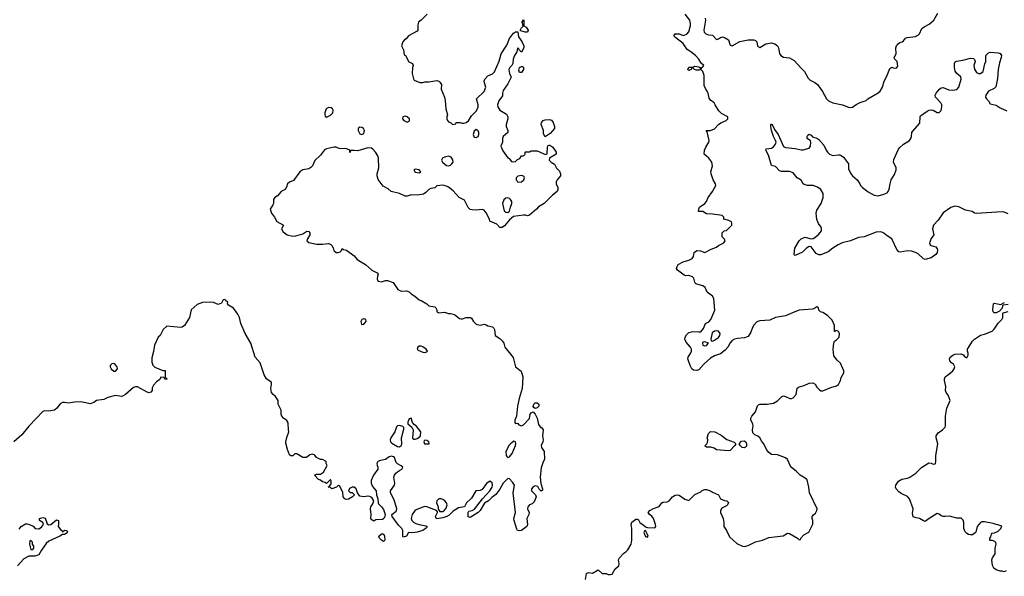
# Model space of a CAD drawing. Header units: inches. Extents: x 2396598 to 2566999, y 262085 to 451979.
# Tile 19 of 256: x 2443636 to 2453632, y 283243 to 288895. Entities that reach past the tile are written whole.
import ezdxf

# ---------------------------------------------------------------- set-up
doc = ezdxf.new("R2010")
doc.units = ezdxf.units.IN
doc.header["$MEASUREMENT"] = 0
doc.layers.add('C4248', color=7, linetype='Continuous')
doc.layers.add('C4258', color=7, linetype='Continuous')

msp = doc.modelspace()

# ---------------------------------------------------------------- linework, layer by layer
at = {"layer": 'C4248', "color": 5, "elevation": 60}
for points in [[(2447771, 288950), (2447710, 288888.7), (2447684.7, 288870), (2447676.9, 288843.1), (2447678.8, 288790), (2447670, 288779), (2447584.7, 288730), (2447558.8, 288701.2), (2447542, 288690), (2447524.7, 288670), (2447512, 288630), (2447532, 288590), (2447538, 288538), (2447554, 288530), (2447588, 288468), (2447622, 288450), (2447631.1, 288431.2), (2447624.7, 288410), (2447621, 288350), (2447634.4, 288294.4), (2447642, 288282), (2447696.9, 288256.9), (2447730, 288256), (2447750, 288262.8), (2447790, 288264), (2447870, 288276), (2447890.7, 288270.7), (2447902, 288262), (2447916.9, 288236.9), (2447916, 288190), (2447947.1, 288107.1), (2447954.4, 288074.4), (2447961, 287990), (2447978, 287930), (2447971.3, 287910), (2447971, 287890), (2447978, 287870), (2447990, 287858), (2448010.9, 287850.9), (2448030, 287832), (2448062, 287838), (2448066, 287850), (2448072.7, 287852.7), (2448107.3, 287852.7), (2448123.6, 287843.6), (2448143.6, 287843.6), (2448170, 287852), (2448192.1, 287867.9), (2448222.7, 287917.3), (2448273.2, 287970), (2448289.3, 288010), (2448289.4, 288030), (2448272.7, 288090), (2448350, 288166.8), (2448369.4, 288210), (2448353.4, 288253.4), (2448351.6, 288270), (2448357.6, 288290), (2448390, 288324.9), (2448435.9, 288344.1), (2448455.9, 288364.1), (2448504.8, 288475.2), (2448523.7, 288550), (2448582.5, 288637.5), (2448610, 288704.7), (2448650, 288758), (2448670, 288772), (2448692.7, 288772.7), (2448701.4, 288721.4), (2448735.2, 288675.2), (2448753.4, 288630), (2448753.4, 288610), (2448730, 288566), (2448707.3, 288587.3), (2448702, 288602), (2448690, 288606), (2448682, 288570), (2448654.8, 288525.2), (2448644.9, 288495.1), (2448642, 288450), (2448630.7, 288430), (2448610.6, 288410), (2448602, 288390), (2448608.1, 288348.1), (2448626, 288310), (2448590, 288242.7), (2448543.4, 288176.6), (2448538, 288150), (2448538.8, 288121.2), (2448500.5, 288070), (2448488.2, 288030), (2448490.4, 288010), (2448510, 287977.3), (2448576.3, 287936.3), (2448591, 287910), (2448591, 287890), (2448574.8, 287830), (2448576, 287810), (2448591.3, 287770), (2448591.3, 287750), (2448544.7, 287710), (2448538, 287690), (2448538, 287650), (2448522, 287610), (2448542, 287562), (2448591.6, 287491.6), (2448604.7, 287484.7), (2448630, 287454), (2448650, 287452), (2448670, 287454), (2448690, 287474), (2448714.6, 287485.4), (2448730, 287514), (2448750, 287514), (2448766, 287530), (2448766, 287550), (2448770, 287552), (2448810, 287554), (2448830, 287562), (2448890, 287564.7), (2448975.3, 287524.7), (2448990, 287534), (2448995.3, 287604.7), (2449002, 287618), (2449010, 287622), (2449019.6, 287619.6), (2449050, 287602), (2449081, 287550), (2449082, 287530), (2449014, 287490), (2449012, 287470), (2449032, 287450), (2449066.4, 287426.4), (2449086.4, 287386.4), (2449115.3, 287355.3), (2449126, 287330), (2449124.7, 287310), (2449091, 287270), (2449081, 287250), (2449081, 287230), (2449098.8, 287190), (2449098.8, 287170), (2449091, 287150), (2449045.2, 287114.8), (2448962, 287030), (2448904, 286996), (2448882, 286970), (2448810, 286909), (2448790, 286902), (2448770, 286908.7), (2448750, 286909), (2448650, 286898), (2448610, 286862), (2448559.3, 286800.7), (2448533.7, 286786.3), (2448510, 286785.2), (2448478.6, 286818.6), (2448409.3, 286849.3), (2448404, 286870), (2448372.9, 286932.9), (2448350, 286962), (2448330, 286969), (2448270, 286961.2), (2448230, 286962.7), (2448210, 286969), (2448189.5, 286989.5), (2448150, 287061.2), (2448099, 287090), (2448037.5, 287157.5), (2447990, 287195.3), (2447970, 287204), (2447930, 287215.3), (2447870, 287208), (2447850.7, 287189.3), (2447810, 287181.2), (2447790, 287169.2), (2447759.9, 287140.1), (2447735.6, 287124.4), (2447670, 287112), (2447610, 287116.2), (2447570, 287103.7), (2447550, 287103.7), (2447490, 287129), (2447406, 287150), (2447378, 287178), (2447325.6, 287205.6), (2447273.6, 287273.6), (2447264, 287310), (2447264, 287330), (2447282, 287390), (2447279, 287490), (2447273.2, 287513.2), (2447248.4, 287548.4), (2447220.4, 287580.4), (2447206, 287590), (2447170, 287594), (2447070, 287562), (2447030, 287568), (2446994, 287566), (2446990, 287548), (2446986, 287550), (2446986, 287570), (2446947.3, 287587.3), (2446896.9, 287583.1), (2446870, 287589), (2446850, 287599), (2446830, 287599), (2446750, 287584), (2446730, 287573.2), (2446690, 287519), (2446633.2, 287466.8), (2446607.5, 287412.5), (2446590, 287394), (2446570, 287381.2), (2446510, 287369.3), (2446478.8, 287350), (2446416.3, 287263.7), (2446373.7, 287246.3), (2446356, 287230), (2446345.2, 287194.8), (2446330.5, 287169.5), (2446291.3, 287150), (2446253.2, 287106.8), (2446226, 287090), (2446211.3, 287070), (2446211.3, 287030), (2446206.4, 287013.6), (2446178, 286970), (2446191.3, 286930), (2446222, 286890), (2446245.4, 286845.4), (2446314, 286810), (2446292, 286770), (2446310, 286742), (2446350, 286712), (2446410, 286698), (2446438, 286702), (2446510, 286721), (2446550, 286747.3), (2446570, 286746), (2446580.7, 286730), (2446580.7, 286710), (2446556, 286670), (2446551.3, 286650), (2446570, 286631.3), (2446650, 286616), (2446710, 286614.8), (2446770, 286622.8), (2446779.8, 286619.8), (2446794, 286614), (2446803.5, 286603.5), (2446818, 286578), (2446826, 286550), (2446850, 286531.3), (2446870, 286531), (2446890, 286538), (2446902, 286550), (2446908.4, 286571.6), (2446922, 286562), (2446955.2, 286555.2), (2447030, 286498), (2447061.1, 286461.1), (2447147.9, 286407.9), (2447211.1, 286351.2), (2447266, 286326), (2447276, 286310), (2447267.5, 286292.5), (2447264.4, 286264.4), (2447268.4, 286248.4), (2447279.9, 286239.9), (2447310, 286232.7), (2447350, 286246.8), (2447370, 286247.3), (2447427.3, 286227.3), (2447476, 286156), (2447510, 286138), (2447563.6, 286143.6), (2447590, 286131.3), (2447610.7, 286110.7), (2447647.9, 286087.9), (2447690, 286051.3), (2447710, 286044.7), (2447770, 286011), (2447790, 285991.3), (2447850, 285978), (2447862, 285970), (2447872, 285950), (2447872, 285930), (2447890, 285918), (2447950, 285926), (2447990, 285911.3), (2448010, 285911), (2448050, 285901), (2448102, 285862), (2448116.9, 285856.9), (2448130, 285856), (2448170, 285871), (2448211.1, 285871.2), (2448223.6, 285863.6), (2448242, 285830), (2448270, 285802), (2448310, 285792), (2448350, 285802), (2448370, 285798), (2448386.8, 285786.8), (2448435.3, 285775.3), (2448450, 285762), (2448456, 285750), (2448462, 285690), (2448510, 285658), (2448538, 285630), (2448550.7, 285610.7), (2448561, 285570), (2448645.4, 285465.4), (2448671, 285370), (2448725.4, 285325.4), (2448744, 285270), (2448736, 285150), (2448706.3, 285050), (2448690.5, 284970.5), (2448678.8, 284870), (2448662.8, 284830), (2448663.6, 284803.6), (2448670, 284794), (2448690, 284798), (2448702.8, 284782.8), (2448730, 284771), (2448750, 284782.8), (2448812.7, 284847.3), (2448819, 284890), (2448830, 284904.7), (2448850, 284912), (2448870, 284891.3), (2448890.6, 284850), (2448903.5, 284783.5), (2448920.7, 284760.7), (2448938, 284750), (2448951, 284730), (2448942.8, 284670), (2448950.8, 284630), (2448947.3, 284610), (2448930.8, 284570), (2448934.8, 284550), (2448960.7, 284510), (2448964.7, 284430), (2448950, 284406), (2448930, 284346), (2448918.8, 284250), (2448926.8, 284186.8), (2448944.7, 284130), (2448942, 284118), (2448930, 284108.7), (2448910, 284128), (2448895.1, 284155.1), (2448870, 284160.9), (2448847.4, 284152.6), (2448830.7, 284130), (2448830.8, 284110), (2448870.8, 284070.8), (2448878, 284050), (2448859.8, 284000.2), (2448839.1, 283980.9), (2448810, 283969), (2448794.8, 283950), (2448790.8, 283930), (2448807.3, 283890), (2448804, 283870), (2448784.9, 283830), (2448790.8, 283770), (2448784.7, 283750), (2448730, 283709), (2448710, 283704), (2448690, 283709.2), (2448683.6, 283723.6), (2448654.3, 283810), (2448652.8, 283830), (2448668.7, 283890), (2448647.1, 284090), (2448658.5, 284170), (2448640, 284200), (2448610, 284234.5), (2448590, 284237.6), (2448543.7, 284190), (2448510, 284127), (2448470, 284073.6), (2448430, 284043.6), (2448395.5, 284010), (2448354.3, 283985.7), (2448310.3, 283910), (2448290, 283891.6), (2448210, 283842), (2448190, 283848), (2448187.5, 283892.5), (2448196.6, 283903.4), (2448230, 283912.2), (2448253.6, 283926.4), (2448335.1, 284030), (2448410, 284112.7), (2448431.7, 284148.3), (2448435.8, 284170), (2448433.1, 284193.1), (2448410, 284209.2), (2448374.9, 284185.1), (2448330, 284124), (2448310, 284116), (2448267.7, 284110), (2448223.1, 284036.9), (2448173.4, 283990), (2448150.6, 283949.4), (2448090, 283939.5), (2448035.1, 283904.9), (2447997, 283863), (2447971.3, 283850), (2447930, 283837), (2447868, 283828), (2447858, 283850), (2447878, 283890), (2447878, 283898), (2447866, 283910), (2447769.5, 283949.5), (2447750, 283952), (2447730, 283947), (2447650, 283913.3), (2447619.5, 283870), (2447610.4, 283830), (2447616.3, 283810), (2447633.1, 283793.1), (2447658.5, 283778.6), (2447690, 283768.4), (2447757.5, 283757.5), (2447771.3, 283750), (2447765.4, 283734.6), (2447730, 283709.3), (2447672, 283690), (2447624.7, 283684.7), (2447590, 283688), (2447579.6, 283680.4), (2447562, 283650), (2447530, 283642), (2447524, 283650), (2447525.1, 283710), (2447516.2, 283730), (2447482.4, 283762.4), (2447416.9, 283850), (2447413.6, 283870), (2447456.9, 283903.1), (2447462, 283910), (2447463.5, 283930), (2447439.1, 284019.1), (2447401, 284090), (2447400.4, 284110), (2447440.5, 284170), (2447445.1, 284190), (2447435.6, 284250), (2447441.6, 284270), (2447454, 284290), (2447470, 284304.4), (2447490, 284319.3), (2447515.3, 284330), (2447525.2, 284350), (2447510, 284365.2), (2447470, 284384.5), (2447459.4, 284399.4), (2447440.7, 284450), (2447430, 284458), (2447410, 284463.1), (2447385.1, 284454.9), (2447350.7, 284429.3), (2447299.8, 284420.2), (2447272.3, 284407.7), (2447263.1, 284390), (2447264.6, 284370), (2447272.2, 284350), (2447271.4, 284330), (2447229, 284271), (2447204.9, 284215.1), (2447203.1, 284190), (2447216, 284156.1), (2447254.4, 284110), (2447257.6, 284070), (2447270.2, 284030), (2447273.7, 283990), (2447279.2, 283979.2), (2447310.3, 283950), (2447330, 283920.5), (2447347, 283870), (2447344.2, 283850), (2447333.4, 283830), (2447318.7, 283821.3), (2447250, 283817.2), (2447230, 283802), (2447210, 283815.3), (2447199, 283830), (2447204, 283870), (2447197.2, 283930), (2447201.2, 283950), (2447222.4, 283977.6), (2447229.5, 284010), (2447210, 284042.7), (2447190, 284053.2), (2447170, 284057.2), (2447130, 284048.7), (2447090, 284058), (2447066, 284090), (2447052.9, 284132.9), (2447030, 284148.7), (2447011.6, 284148.4), (2446985.4, 284134.6), (2446974, 284110), (2446990, 284094), (2447010, 284094), (2447032.7, 284072.7), (2447032.7, 284067.3), (2447014, 284050), (2446973.7, 284026.3), (2446950, 284022.7), (2446935.3, 284030), (2446919.3, 284050), (2446916.4, 284096.4), (2446882, 284162), (2446870, 284166), (2446851.6, 284148.4), (2446806, 284130), (2446790, 284146), (2446768, 284150), (2446782, 284158), (2446796.4, 284183.6), (2446798, 284210), (2446790, 284226), (2446750, 284186), (2446735.3, 284195.3), (2446710, 284202), (2446690, 284218), (2446670, 284226), (2446628.7, 284270), (2446650, 284282), (2446690, 284282), (2446720.4, 284299.6), (2446758, 284370), (2446748.4, 284388.4), (2446746, 284410), (2446710, 284428), (2446690, 284428), (2446650, 284448), (2446632.9, 284472.9), (2446610, 284482), (2446582, 284478), (2446548.4, 284448.4), (2446510, 284448), (2446450, 284488), (2446430, 284486), (2446410, 284468), (2446390, 284468), (2446376.4, 284476.4), (2446354, 284530), (2446336.5, 284596.5), (2446336, 284610), (2446347.3, 284652.7), (2446369, 284710), (2446364, 284730), (2446362, 284798), (2446359, 284810), (2446346.3, 284826.3), (2446315.3, 284850), (2446298, 284870), (2446288.7, 284890), (2446288.7, 284930), (2446259, 284990), (2446259, 285030), (2446234, 285070), (2446209.5, 285089.5), (2446193.2, 285110), (2446185.2, 285150), (2446193.2, 285190), (2446192.3, 285212.3), (2446141.2, 285250), (2446119.3, 285290), (2446077.2, 285410), (2446026, 285470), (2445980.9, 285610), (2445923.7, 285710), (2445879.6, 285810), (2445866.6, 285870), (2445850, 285904), (2445804.7, 285964.7), (2445756.4, 285996.4), (2445746, 286010), (2445748, 286030), (2445736.5, 286036.5), (2445730, 286048), (2445710, 286052.3), (2445702, 286050), (2445683.6, 286016.4), (2445650, 286002), (2445602.7, 286022.7), (2445570, 286026.6), (2445490, 286024), (2445436, 286004), (2445378, 285950), (2445358.8, 285870), (2445310, 285789), (2445286.4, 285773.6), (2445270, 285769.2), (2445130, 285782), (2445092, 285750), (2445062, 285690), (2445042, 285670), (2445002.8, 285590), (2444995.3, 285524.7), (2444976.9, 285463.1), (2444976.9, 285416.9), (2444986.4, 285386.4), (2445006.4, 285366.4), (2445090, 285334), (2445112.7, 285332.7), (2445112.7, 285272.7), (2445118, 285258), (2445132, 285250), (2445130, 285246), (2445110, 285246), (2445102, 285262), (2445070, 285266), (2445056.9, 285243.1), (2445023.5, 285216.5), (2444994.4, 285185.6), (2444982, 285158), (2444979.1, 285130), (2444966, 285114), (2444950, 285107.8), (2444930, 285114), (2444830, 285168.7), (2444810, 285168.7), (2444790, 285159), (2444710, 285088.7), (2444674, 285070), (2444610, 285079.3), (2444530, 285057.2), (2444490, 285039.3), (2444414, 285030), (2444390, 285008.7), (2444350, 284994), (2444306.3, 285006.3), (2444250, 285015.1), (2444192.3, 285012.3), (2444130, 285000.9), (2444090, 285009.4), (2444070, 285007), (2444045.1, 284994.9), (2444013.4, 284950), (2443990, 284929.5), (2443930, 284921.2), (2443890, 284924), (2443870, 284917.2), (2443730, 284769), (2443658.8, 284681.2), (2443576, 284610)], [(2443630, 283722), (2443649.5, 283750.5), (2443694.8, 283774.8), (2443710, 283776), (2443734, 283770), (2443770.9, 283750.9), (2443794, 283730), (2443830, 283726.8), (2443857.5, 283742.5), (2443878, 283770), (2443869, 283789), (2443838, 283810), (2443838, 283830), (2443846, 283834), (2443870, 283838.8), (2443894, 283834), (2443916, 283776), (2443930, 283766), (2443952.1, 283767.9), (2444010, 283816), (2444031.3, 283810), (2444031.1, 283771.2), (2444026, 283750), (2444050, 283718), (2444062, 283710), (2444070, 283694), (2444088.9, 283711.2), (2444114, 283710), (2444122, 283690), (2444116.9, 283683.1), (2444090, 283668), (2444070, 283668), (2444042, 283650), (2443930, 283601.6), (2443903.9, 283576.1), (2443855.5, 283510), (2443830, 283462), (2443790, 283449), (2443730, 283448), (2443678, 283422), (2443614.8, 283350)], [(2449381.2, 283210), (2449390, 283272), (2449410, 283282), (2449450, 283276), (2449510, 283310.6), (2449550, 283272), (2449588.4, 283271.6), (2449610, 283262.8), (2449630, 283261), (2449650, 283264.7), (2449680.9, 283319.1), (2449717.2, 283350), (2449721.2, 283370), (2449716, 283410), (2449725.2, 283430), (2449770, 283478.8), (2449789.5, 283490.5), (2449810, 283511), (2449842.9, 283570), (2449849.6, 283610), (2449849.5, 283729.5), (2449844, 283770), (2449850, 283792), (2449890, 283824.7), (2449903.6, 283823.6), (2449916.9, 283816.9), (2449932, 283790), (2449967.1, 283767.1), (2449990, 283744.7), (2450000, 283741.7)], [(2450000, 283688.3), (2449990, 283708.7), (2449978, 283702), (2449971.6, 283688.4), (2449990, 283647.3), (2450000, 283644.2)]]:
    msp.add_lwpolyline(points, dxfattribs=at)
for points in [[(2448766.8, 288766.8), (2448723.1, 288783.1), (2448718, 288790), (2448726, 288810), (2448746, 288830), (2448742, 288862), (2448729, 288870), (2448742, 288878), (2448750, 288894), (2448754, 288890), (2448752.7, 288832.7), (2448778, 288818), (2448798, 288790), (2448790, 288769)], [(2448710, 288358), (2448702.7, 288382.7), (2448709.6, 288410.4), (2448730, 288421), (2448739.8, 288419.8), (2448751.3, 288410), (2448751, 288390), (2448730, 288358)], [(2446770, 288004.2), (2446746.7, 287990), (2446733.1, 287950), (2446732, 287930), (2446735.8, 287915.8), (2446750, 287906), (2446790, 287927.1), (2446816.4, 287950), (2446818, 287978), (2446811.1, 287991.1), (2446798.9, 287998.9)], [(2447550, 287916.4), (2447524.9, 287910), (2447522, 287890), (2447537.3, 287870), (2447570, 287855.8), (2447590, 287865.7), (2447594.3, 287870), (2447594.3, 287890), (2447570, 287909.6)], [(2447090, 287803.1), (2447072.2, 287790), (2447071.6, 287770), (2447090, 287735.8), (2447110, 287728.4), (2447130, 287739.3), (2447136.8, 287770), (2447127.6, 287790), (2447110, 287800.4)], [(2448970, 287706), (2448955.3, 287735.3), (2448953.2, 287770), (2448929, 287830), (2448934, 287850), (2448949.5, 287870.5), (2448970, 287878.8), (2449010, 287882.8), (2449034, 287874), (2449051.3, 287850), (2449064.7, 287810), (2449064.7, 287790), (2449022, 287738)], [(2448270, 287781.2), (2448250, 287764), (2448245.8, 287754.1), (2448240.5, 287730), (2448244.9, 287710), (2448250, 287701), (2448270, 287697.3), (2448290, 287707.7), (2448297.6, 287730), (2448297.6, 287750), (2448290, 287765.2)], [(2447990, 287509.7), (2447957.2, 287502.8), (2447927.3, 287490), (2447918, 287470), (2447928.7, 287448.7), (2447970, 287415.5), (2447990, 287412.2), (2448010, 287418), (2448024.2, 287430), (2448035.6, 287450), (2448033.3, 287473.3), (2448017.8, 287497.8)], [(2447650, 287377), (2447638.8, 287370), (2447650, 287348.4), (2447690, 287339.3), (2447709.2, 287350), (2447692.7, 287370)], [(2448730, 287312), (2448692.8, 287307.2), (2448677.3, 287290), (2448677.1, 287270), (2448681.7, 287261.7), (2448690.8, 287250), (2448704.4, 287244.4), (2448730, 287248.8), (2448753.3, 287270), (2448762, 287290), (2448758, 287298), (2448750, 287306)], [(2448590, 287086.6), (2448570, 287082.9), (2448550, 287066.6), (2448536.5, 287030), (2448553.4, 286953.4), (2448570, 286940.7), (2448590, 286938.8), (2448609.2, 286950.8), (2448617.2, 286990), (2448633.2, 287030), (2448632.3, 287050), (2448619.3, 287070), (2448610, 287079.3)], [(2447130, 285858.3), (2447110, 285851.1), (2447098.3, 285830), (2447104.9, 285804.9), (2447110, 285801.6), (2447130, 285804.9), (2447153, 285830), (2447150.8, 285850.8)], [(2447710, 285581.2), (2447690, 285579), (2447678, 285570), (2447672, 285550), (2447681, 285541), (2447730, 285518), (2447750, 285516.3), (2447770, 285521), (2447777.2, 285530), (2447762.7, 285550), (2447730, 285574.5)], [(2444590, 285403.8), (2444570, 285402), (2444554.7, 285385.3), (2444553.4, 285370), (2444563.2, 285350), (2444590, 285327.9), (2444610, 285327.8), (2444629.8, 285350), (2444625.3, 285370), (2444609.7, 285390)], [(2448870, 284948.7), (2448856.4, 284956.4), (2448850, 284966), (2448855.3, 284990), (2448870, 285004.7), (2448890, 285004.7), (2448904.7, 284990), (2448904.7, 284970), (2448890, 284955.3)], [(2447610, 284848.7), (2447590, 284842), (2447576, 284810), (2447576, 284790), (2447616.4, 284756.4), (2447630.6, 284730.6), (2447624.5, 284644.5), (2447635.5, 284635.5), (2447650, 284634.9), (2447670, 284641.6), (2447698.9, 284661.1), (2447705.2, 284670), (2447708.7, 284710), (2447661.2, 284770), (2447642.4, 284782.4), (2447624.8, 284804.8)], [(2447490, 284774.7), (2447470, 284771.4), (2447459.9, 284760.1), (2447443.6, 284710), (2447404.9, 284650), (2447397.3, 284630), (2447400.3, 284610), (2447415.3, 284595.3), (2447470, 284562.4), (2447490, 284559.5), (2447509.7, 284570.3), (2447516, 284584), (2447512.9, 284650), (2447536.3, 284736.3), (2447534.2, 284754.2), (2447525.1, 284765.1)], [(2447750, 284624), (2447742.5, 284617.5), (2447738.8, 284610), (2447746, 284590), (2447790, 284588), (2447793.2, 284590), (2447789, 284610), (2447770, 284622.7)], [(2448654, 284614), (2448618, 284590), (2448604.5, 284575.5), (2448571, 284510), (2448574.8, 284470), (2448581.1, 284461.1), (2448590, 284451), (2448610, 284456.3), (2448636.9, 284490), (2448670, 284572), (2448673.3, 284590), (2448670, 284608)], [(2447890, 284031.6), (2447870.4, 284010), (2447868.2, 283990), (2447884, 283950), (2447883.6, 283923.6), (2447902, 283902), (2447930, 283902.8), (2447950, 283914), (2447964.7, 283935.3), (2447974, 283970), (2447969.6, 283990), (2447952.3, 284010), (2447930, 284024.2), (2447910, 284031.4)], [(2443750, 283606), (2443738, 283602), (2443734, 283570), (2443750, 283514), (2443770, 283514), (2443778, 283530), (2443778, 283550), (2443766, 283570), (2443766, 283590)], [(2447330, 283598), (2447310, 283608.7), (2447288.7, 283630), (2447282, 283650), (2447310, 283673.4), (2447330, 283674.8), (2447339.1, 283650), (2447342, 283610)]]:
    msp.add_lwpolyline(points, close=True, dxfattribs=at)
at = {"layer": 'C4258', "color": 5}
for points, elevation in [([(2450000, 283741.7), (2450010, 283738.8), (2450085.2, 283734.8), (2450093.6, 283750), (2450091.6, 283770), (2450070, 283829), (2450053, 283853), (2450029, 283870), (2450017.2, 283890), (2450033.2, 283910), (2450070, 283933), (2450129.3, 283950.7), (2450155.3, 283990), (2450164.1, 283995.9), (2450210, 284001), (2450228, 284010), (2450262, 284050), (2450290, 284066), (2450310, 284070.6), (2450330, 284066.8), (2450390, 284026.8), (2450430, 284012), (2450490, 284074), (2450550, 284102), (2450564, 284116), (2450590, 284124.7), (2450610, 284124.7), (2450650, 284111.3), (2450670, 284098), (2450730, 284072), (2450751.6, 284031.6), (2450790, 284012), (2450814, 284010), (2450831.1, 283991.2), (2450822, 283970), (2450810, 283958), (2450763.5, 283936.5), (2450751, 283910), (2450751.3, 283890), (2450778.8, 283830), (2450786, 283790), (2450786, 283750), (2450811, 283710), (2450843.5, 283643.5), (2450916.9, 283576.9), (2450974, 283550), (2450992.9, 283547.1), (2451030, 283556), (2451105.6, 283594.4), (2451178, 283610), (2451241.5, 283638.5), (2451386, 283654), (2451430, 283681), (2451450, 283678.8), (2451534, 283630), (2451550, 283614), (2451562, 283618), (2451566, 283630), (2451596.4, 283663.6), (2451648.4, 283691.6), (2451688.4, 283771.6), (2451688.7, 283810), (2451682, 283830), (2451682, 283850), (2451693.6, 283866.4), (2451715.5, 283884.5), (2451729.2, 283910), (2451732.3, 283930), (2451655.8, 284090), (2451648.2, 284150), (2451630, 284222), (2451610, 284241.2), (2451559, 284270), (2451519, 284310), (2451470, 284349.2), (2451460.8, 284360.8), (2451430, 284429), (2451410, 284446), (2451330, 284477.4), (2451270, 284480.4), (2451240.3, 284500.3), (2451217.6, 284530), (2451190, 284588.7), (2451171.9, 284611.9), (2451151.6, 284650), (2451130, 284667.3), (2451100.5, 284680.5), (2451080.1, 284700.1), (2451075.1, 284730), (2451080.9, 284770), (2451078, 284790), (2451059.3, 284830), (2451058, 284850), (2451069, 284870), (2451107.1, 284912.9), (2451127.2, 284972.8), (2451136.6, 284983.4), (2451150, 284990.4), (2451226, 284990), (2451290, 285003), (2451330, 285024.9), (2451370, 285064), (2451390, 285074.8), (2451410.6, 285070.6), (2451454, 285050), (2451470, 285047.7), (2451490, 285054.8), (2451518, 285090), (2451527.3, 285152.7), (2451550, 285167.3), (2451600.1, 285179.9), (2451650, 285204.9), (2451687.3, 285207.3), (2451713.4, 285193.4), (2451730, 285164.7), (2451755.9, 285135.9), (2451770, 285127.3), (2451790, 285124.9), (2451870, 285159.1), (2451930, 285177.3), (2451949, 285190), (2451969.2, 285230), (2451977.2, 285262.8), (2452002, 285310), (2452004, 285330), (2451968.7, 285408.7), (2451936.4, 285436.4), (2451900.4, 285480.4), (2451895.3, 285550), (2451902, 285610), (2451908.7, 285630), (2451930, 285644.7), (2451954, 285670), (2451959, 285710), (2451950, 285728), (2451936.4, 285736.4), (2451922, 285738), (2451911.1, 285728.8), (2451908, 285730), (2451908.7, 285790), (2451884, 285844), (2451838, 285890), (2451790, 285922), (2451766, 285930), (2451747.3, 285947.3), (2451746, 285970), (2451736.4, 285976.4), (2451730, 285978), (2451699.6, 285960.4), (2451683.6, 285956.4), (2451550, 285945.1), (2451506, 285930), (2451410, 285886.6), (2451310.4, 285869.6), (2451250, 285845.1), (2451150, 285836), (2451130, 285829.2), (2451117.3, 285822.7), (2451087.9, 285792.1), (2451074.8, 285770), (2451058.5, 285721.5), (2451030, 285679), (2450995.5, 285664.5), (2450922.8, 285657.2), (2450892, 285650), (2450870, 285639), (2450850, 285615.3), (2450824.9, 285570), (2450799.2, 285540.8), (2450750, 285502.4), (2450690, 285483), (2450650, 285459.6), (2450581.1, 285398.9), (2450530, 285341.2), (2450510, 285332.7), (2450477.5, 285337.5), (2450461.2, 285350), (2450442.5, 285382.5), (2450418, 285450), (2450420.9, 285470), (2450450, 285511), (2450456.9, 285530), (2450455.6, 285550), (2450446, 285570), (2450402, 285622), (2450389.6, 285650), (2450392.3, 285670), (2450404.2, 285695.8), (2450430, 285717.3), (2450470, 285730.5), (2450530, 285724), (2450550, 285726.8), (2450579.1, 285760.9), (2450599, 285810), (2450631.4, 285828.6), (2450652.7, 285850), (2450694.5, 285945.5), (2450683.1, 286063.1), (2450669.1, 286089.1), (2450615.3, 286130), (2450596.5, 286176.5), (2450572.9, 286192.9), (2450510, 286209), (2450498, 286218), (2450489, 286230), (2450479, 286270), (2450465.6, 286285.6), (2450430, 286297.2), (2450394.6, 286294.6), (2450380.2, 286300.2), (2450312.9, 286352.9), (2450305.2, 286370), (2450309.2, 286390), (2450322, 286410), (2450370, 286438), (2450430, 286454.8), (2450462, 286470), (2450475.3, 286490), (2450484, 286530), (2450510, 286550.8), (2450547.1, 286547.1), (2450590, 286532), (2450654.6, 286565.4), (2450710, 286584.7), (2450730, 286602), (2450786, 286630), (2450798, 286650), (2450790, 286666), (2450768, 286690), (2450766, 286730), (2450788.4, 286751.6), (2450810, 286754), (2450848, 286792), (2450866, 286810), (2450866, 286830), (2450862, 286842), (2450836.4, 286856.4), (2450786, 286870), (2450786, 286890), (2450767.3, 286907.3), (2450670, 286921.2), (2450610, 286924), (2450570, 286948), (2450530, 286946), (2450528.9, 286948.8), (2450529, 286970), (2450538, 286990), (2450592.5, 287027.5), (2450609.4, 287050.6), (2450626, 287090), (2450669.3, 287150), (2450704, 287210), (2450701.2, 287230), (2450677.2, 287270), (2450655.3, 287330), (2450654, 287350), (2450669.3, 287410), (2450662.7, 287450), (2450632.7, 287490), (2450585.2, 287530), (2450587, 287570), (2450600.1, 287599.9), (2450632.3, 287650), (2450637, 287670), (2450616.4, 287756.4), (2450606, 287770), (2450650, 287771), (2450690, 287786), (2450730, 287831.3), (2450753.2, 287846.8), (2450808.4, 287871.6), (2450826, 287890), (2450826, 287910), (2450762, 287942), (2450735.3, 287970), (2450695.3, 288030), (2450688, 288050), (2450650, 288079), (2450636.6, 288096.6), (2450625.6, 288150), (2450616.9, 288170), (2450596.8, 288196.8), (2450586, 288226), (2450583.6, 288330), (2450570, 288369), (2450550, 288388), (2450530, 288382), (2450503.1, 288383.1), (2450486, 288390), (2450470, 288406), (2450458, 288402), (2450454, 288390), (2450430, 288378), (2450418, 288390), (2450430, 288414), (2450470, 288414), (2450490, 288422), (2450530, 288418), (2450542, 288410), (2450550, 288394), (2450582, 288430), (2450554.8, 288454.8), (2450530, 288493.2), (2450496, 288530), (2450450, 288569.3), (2450412.3, 288592.3), (2450370, 288652), (2450296, 288710), (2450277.2, 288730), (2450290, 288750.6), (2450330, 288750.4), (2450370, 288735.5), (2450410, 288748.2), (2450430, 288771.3), (2450445.6, 288834.4), (2450447.3, 288852.7), (2450438, 288890), (2450391.8, 288950)], 60), ([(2450594.8, 288910), (2450599.1, 288890), (2450583.1, 288790), (2450585.7, 288770), (2450600.5, 288750), (2450630, 288740.3), (2450670, 288737.1), (2450710, 288694), (2450730, 288699.1), (2450750, 288713.4), (2450770, 288720.7), (2450790, 288714.8), (2450830.5, 288690.5), (2450844.9, 288644.9), (2450850, 288638), (2450870, 288631), (2450946.6, 288673.4), (2451030.4, 288690.4), (2451090.6, 288690.6), (2451105.4, 288685.4), (2451118, 288670), (2451126, 288626), (2451150, 288611.3), (2451210, 288651), (2451270, 288658.8), (2451302, 288650), (2451331, 288630), (2451341, 288610), (2451350.9, 288550.9), (2451364.7, 288530), (2451390, 288516), (2451450, 288507.7), (2451499, 288479), (2451565.1, 288405.1), (2451602.8, 288370), (2451641, 288301), (2451661, 288281), (2451710, 288258), (2451736.3, 288236.3), (2451787.1, 288167.1), (2451826.8, 288090), (2451846, 288070), (2451890, 288050.7), (2451990.5, 288030.5), (2452050, 288006.8), (2452070, 288002.8), (2452090, 288006.8), (2452126.8, 288033.2), (2452170, 288054.8), (2452230, 288076), (2452247.3, 288092.7), (2452350, 288150.8), (2452373.2, 288170), (2452394, 288210), (2452412.7, 288270), (2452438.9, 288321.1), (2452470, 288398), (2452490, 288411.3), (2452504.9, 288404.9), (2452530, 288402.8), (2452542, 288410), (2452550, 288422), (2452544, 288470), (2452518, 288498), (2452515.3, 288510), (2452535.3, 288550), (2452532.3, 288610), (2452538, 288630), (2452553.2, 288650), (2452570, 288662), (2452595.3, 288670), (2452610, 288681), (2452630, 288706.8), (2452644.4, 288715.6), (2452730, 288726), (2452759.3, 288740.7), (2452770, 288752), (2452795.5, 288804.5), (2452818, 288822), (2452870, 288850.8), (2452917.2, 288890), (2452958.4, 288961.6)], 60), ([(2453670, 286924), (2453630, 286941.2), (2453610, 286942.7), (2453346.8, 286926.8), (2453329.5, 286929.5), (2453306, 286946), (2453239.3, 286959.3), (2453170, 286995.1), (2453130, 287000.9), (2453090.6, 286989.4), (2453010, 286934), (2452960.4, 286859.6), (2452913, 286807), (2452903.8, 286770), (2452917.3, 286710), (2452888.3, 286671.7), (2452873.4, 286630), (2452880.5, 286610), (2452890, 286602.4), (2452936, 286590), (2452950.8, 286570), (2452954.8, 286550), (2452951, 286530), (2452938, 286510), (2452890, 286477.2), (2452830, 286461.2), (2452810, 286465.2), (2452756.4, 286516.4), (2452730, 286531.6), (2452690, 286545.6), (2452650, 286547.8), (2452574.2, 286534.2), (2452559.6, 286539.6), (2452540.5, 286560.5), (2452489.8, 286669.7), (2452441.1, 286701.1), (2452410, 286727.3), (2452390, 286738.4), (2452370, 286741.6), (2452330, 286736.9), (2452210, 286691.6), (2452150, 286682.6), (2452070, 286649.7), (2451986.8, 286630), (2451944, 286610), (2451890, 286576), (2451842.3, 286537.7), (2451770.9, 286509.1), (2451748.4, 286508.4), (2451721.2, 286521.2), (2451670, 286587.6), (2451650, 286591.6), (2451624.2, 286575.8), (2451584.8, 286535.2), (2451510, 286500.9), (2451503.6, 286503.6), (2451497.2, 286510), (2451505.1, 286574.9), (2451549.4, 286650), (2451569.3, 286670), (2451610, 286688.2), (2451670, 286670.7), (2451690, 286674), (2451710, 286684), (2451750, 286716.3), (2451777, 286750), (2451777.6, 286770), (2451771.5, 286790), (2451746.2, 286826.2), (2451727.7, 286867.7), (2451720.8, 286930), (2451730, 286960.5), (2451772, 287030), (2451792.3, 287090), (2451792, 287130), (2451769.5, 287170), (2451734.8, 287194.8), (2451690, 287210.7), (2451632.3, 287212.2), (2451600.4, 287220.4), (2451589.3, 287230), (2451570, 287264), (2451529.6, 287289.6), (2451490, 287341.2), (2451452, 287352), (2451370, 287355.1), (2451350, 287360.9), (2451310, 287403.7), (2451270, 287415.3), (2451239.1, 287519.1), (2451209.3, 287570), (2451215.3, 287584.7), (2451270, 287592), (2451290, 287604.2), (2451308.6, 287630), (2451315.1, 287650), (2451309.8, 287670), (2451288.5, 287710), (2451269.7, 287770), (2451260.5, 287810), (2451262, 287830), (2451266.3, 287833.7), (2451270, 287835.8), (2451275.8, 287830), (2451299.9, 287779.9), (2451335.2, 287730), (2451389, 287609), (2451410, 287598), (2451507.7, 287587.7), (2451570, 287574), (2451590, 287574), (2451649.5, 287590.5), (2451663.7, 287610), (2451669.2, 287650), (2451664.7, 287664.7), (2451630, 287688.7), (2451629.3, 287710), (2451636.4, 287723.6), (2451650, 287732), (2451670, 287722), (2451686, 287706), (2451730, 287692.4), (2451750, 287679.5), (2451800, 287620), (2451822.6, 287570), (2451835.6, 287550), (2451857, 287530), (2451890, 287514.4), (2451950, 287523.6), (2451961.7, 287521.7), (2451976.7, 287516.7), (2451998.7, 287498.7), (2452050, 287431.3), (2452050, 287382), (2452070, 287337.3), (2452090.7, 287310), (2452138.8, 287270), (2452166, 287230), (2452170.8, 287210.8), (2452190.6, 287190.6), (2452248.7, 287148.7), (2452310, 287113), (2452350, 287108), (2452410, 287122), (2452442, 287138), (2452454, 287150), (2452464.1, 287175.9), (2452471.8, 287230), (2452482.9, 287270), (2452516.6, 287323.4), (2452535.3, 287370), (2452535.3, 287390), (2452507.6, 287450), (2452510, 287476), (2452558, 287582), (2452570, 287598), (2452608, 287630), (2452669, 287670), (2452682.7, 287690), (2452689.4, 287710.6), (2452692.7, 287750), (2452698.9, 287761.1), (2452774.2, 287845.8), (2452777.2, 287910), (2452782, 287918), (2452850, 287967.3), (2452870, 287976), (2452890, 287981), (2452910, 287978), (2452950, 287954), (2452970, 287954), (2452990, 287974), (2452999, 288010), (2452997.2, 288030), (2452989, 288050), (2452934, 288110), (2452929.3, 288130), (2452941.2, 288150), (2452973.2, 288190), (2452990, 288202), (2453010, 288207.7), (2453070, 288183.8), (2453110, 288178.4), (2453150, 288186), (2453169.4, 288210), (2453194.8, 288290), (2453190, 288314.5), (2453149.3, 288350), (2453133.3, 288373.3), (2453126.3, 288410), (2453127.8, 288450), (2453134.2, 288465.8), (2453145.6, 288474.4), (2453210, 288484.9), (2453290, 288504.9), (2453319.3, 288499.3), (2453330.8, 288490), (2453334.8, 288470), (2453324, 288430), (2453330, 288392), (2453350, 288358), (2453370, 288347.3), (2453390, 288347.7), (2453417.2, 288370), (2453434.5, 288445.5), (2453445.2, 288470), (2453445.2, 288530), (2453450, 288538), (2453470, 288558), (2453490, 288564.7), (2453570, 288557.3), (2453590.4, 288550.4), (2453602, 288530), (2453601.6, 288510), (2453584, 288456), (2453570, 288388), (2453562.3, 288297.7), (2453547.1, 288212.9), (2453530, 288195.3), (2453470, 288168), (2453444.7, 288130), (2453442, 288110), (2453451.3, 288090), (2453470.6, 288070.6), (2453490, 288041), (2453550, 288027.7), (2453590, 287999.1), (2453658.8, 287970)], 40), ([(2453670, 286004), (2453622, 285998), (2453612, 285988), (2453610, 285966), (2453583.6, 285936.4), (2453550, 285918), (2453530, 285918), (2453518, 285930), (2453515.3, 285950), (2453522, 286010), (2453530, 286018), (2453598, 286002), (2453635.3, 286024.7)], 40), ([(2453650, 283298), (2453630, 283288.7), (2453610, 283295.3), (2453590, 283295.3), (2453550, 283309), (2453524.5, 283324.5), (2453512.1, 283352.1), (2453506.6, 283410), (2453513.2, 283430), (2453539, 283470), (2453539, 283530), (2453548, 283570), (2453547.3, 283587.3), (2453536.4, 283596.4), (2453510, 283606), (2453490, 283606), (2453486, 283610), (2453486, 283630), (2453496.4, 283643.6), (2453502, 283670), (2453510, 283682), (2453534, 283686), (2453570, 283702), (2453594.6, 283725.4), (2453606, 283750), (2453596.4, 283756.4), (2453567.3, 283767.3), (2453548.4, 283768.4), (2453520.4, 283780.4), (2453430, 283797), (2453404, 283796), (2453390, 283788.7), (2453356, 283750), (2453342, 283690), (2453336.9, 283683.1), (2453310, 283666), (2453290, 283666), (2453270, 283668), (2453250, 283678), (2453234.6, 283694.6), (2453221.2, 283730), (2453221.2, 283790), (2453213.2, 283813.2), (2453193.2, 283833.2), (2453150, 283835.1), (2453074.2, 283854.2), (2453030, 283849.4), (2453010, 283852), (2452990, 283858), (2452970, 283873.2), (2452950, 283881.2), (2452867.7, 283830), (2452830, 283801.2), (2452810, 283805.2), (2452770, 283829.3), (2452735.5, 283835.5), (2452707.3, 283847.3), (2452700.7, 283880.7), (2452706, 283930), (2452669.3, 284030), (2452650, 284052.7), (2452584.2, 284084.2), (2452561, 284101), (2452533.2, 284130), (2452526.6, 284150), (2452529.4, 284170), (2452559, 284210), (2452591.2, 284228.8), (2452650, 284240.9), (2452671.8, 284250), (2452732.3, 284290), (2452790, 284347.3), (2452865.8, 284394.2), (2452890, 284390.6), (2452910, 284380.7), (2452930, 284384.9), (2452933, 284390), (2452936.9, 284410), (2452935.8, 284470), (2452956.3, 284590), (2452939.8, 284650), (2452941.3, 284670), (2452960.1, 284699.9), (2453005.2, 284730), (2453030, 284758), (2453034.5, 284770), (2453036, 284870), (2453041.2, 284910), (2453049.4, 284950.6), (2453082, 285030), (2453063.1, 285083.1), (2453042, 285110), (2453035.3, 285130), (2453037.2, 285170), (2453025.2, 285230), (2453026, 285250), (2453033.2, 285270), (2453070, 285294.4), (2453109.6, 285330), (2453123, 285350), (2453129.6, 285370), (2453116.9, 285396.9), (2453097.2, 285410), (2453079, 285430), (2453074, 285450), (2453082, 285470), (2453108, 285490), (2453130, 285498), (2453190, 285501), (2453212.7, 285492.7), (2453234, 285470), (2453250, 285462), (2453266, 285490), (2453266, 285510), (2453258, 285530), (2453259, 285550), (2453310, 285632), (2453328, 285650), (2453389.3, 285690.7), (2453430, 285701), (2453510, 285732), (2453530, 285752), (2453570, 285812), (2453608, 285850), (2453618, 285870), (2453618, 285910), (2453622, 285918), (2453670, 285931)], 40), ([(2450000, 283644.2), (2450010, 283641), (2450015.1, 283650), (2450010, 283668), (2450000, 283688.3)], 60)]:
    msp.add_lwpolyline(points, dxfattribs=dict(at, elevation=elevation))
at = {"layer": 'C4258', "color": 5, "elevation": 60}
for points in [[(2450710, 285736.4), (2450690, 285734), (2450665.9, 285714.1), (2450652.2, 285650), (2450654.4, 285634.4), (2450670, 285632.2), (2450690, 285640.7), (2450731.1, 285668.9), (2450744.8, 285690), (2450748, 285710), (2450730, 285731.9)], [(2450590, 285625.1), (2450570, 285622), (2450566.7, 285610), (2450570.8, 285590), (2450590, 285582), (2450610, 285585.7), (2450629, 285610)], [(2450830, 284517.2), (2450710, 284529), (2450685.2, 284545.2), (2450653.6, 284553.6), (2450610, 284554), (2450590, 284569), (2450612.5, 284587.5), (2450618.9, 284601.1), (2450620.9, 284630), (2450614, 284650), (2450630, 284692), (2450650, 284712), (2450691.6, 284711.6), (2450758, 284678), (2450813.7, 284633.7), (2450890, 284604.7), (2450904.7, 284590), (2450896, 284570), (2450850, 284521.2)], [(2450990, 284546.3), (2450970, 284552), (2450949.2, 284570), (2450939, 284590), (2450965.1, 284614.9), (2450990, 284620.5), (2451008.5, 284608.5), (2451015.8, 284590), (2451014, 284566), (2451005.3, 284554.7)]]:
    msp.add_lwpolyline(points, close=True, dxfattribs=at)

doc.saveas('drawing.dxf')
